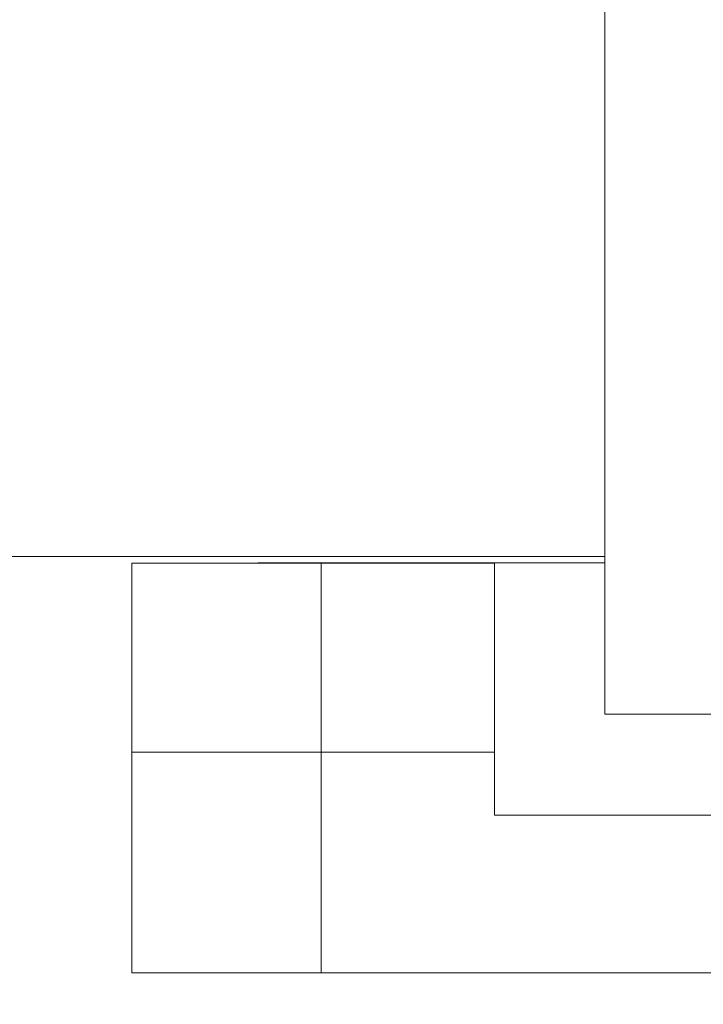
# Model space of a CAD drawing. Header units: inches. Extents: x 0.54 to 10.46, y 0.74 to 7.76.
# Tile 17 of 78: x 1.69 to 1.84, y 4.57 to 4.79. Entities that reach past the tile are written whole.
import ezdxf

# ---------------------------------------------------------------- set-up
doc = ezdxf.new("R2010")
doc.units = ezdxf.units.IN
doc.header["$MEASUREMENT"] = 0
doc.layers.add('BG', color=7, linetype='Continuous')
doc.layers.add('MCG-INT-4FT', color=7, linetype='Continuous')

# ---------------------------------------------------------------- blocks, each defined once
blk = doc.blocks.new('block 3')
at = {"layer": 'BG', "true_color": 0xffffff}
h = blk.add_hatch(color=7, dxfattribs=at)
h.dxf.hatch_style = 2
edge = h.paths.add_edge_path()
edge.add_spline(control_points=[(10.29599, 0.90612), (10.29599, 0.90612), (0.87112, 0.90612), (0.87112, 0.90612), (0.87016, 0.90612), (0.86938, 0.90689), (0.86938, 0.90785), (0.86938, 0.90785), (0.86938, 7.59215), (0.86938, 7.59215), (0.86938, 7.59311), (0.87016, 7.59389), (0.87112, 7.59389), (0.87112, 7.59389), (10.29599, 7.59389), (10.29599, 7.59389), (10.29696, 7.59389), (10.29773, 7.59311), (10.29773, 7.59215), (10.29773, 7.59215), (10.29773, 0.90785), (10.29773, 0.90785), (10.29773, 0.90689), (10.29696, 0.90612), (10.29599, 0.90612)], knot_values=[0, 0, 0, 0, 1, 1, 1, 2, 2, 2, 3, 3, 3, 4, 4, 4, 5, 5, 5, 6, 6, 6, 7, 7, 7, 8, 8, 8, 8], degree=3, periodic=1)
h.paths.add_polyline_path([(0.87286, 0.90959), (10.29426, 0.90959), (10.29426, 7.59042), (0.87286, 7.59042)])
at = {"layer": 'BG', "lineweight": 0}
blk.add_open_spline([(10.29599, 0.90612), (10.29599, 0.90612), (0.87112, 0.90612), (0.87112, 0.90612), (0.87016, 0.90612), (0.86938, 0.90689), (0.86938, 0.90785), (0.86938, 0.90785), (0.86938, 7.59215), (0.86938, 7.59215), (0.86938, 7.59311), (0.87016, 7.59389), (0.87112, 7.59389), (0.87112, 7.59389), (10.29599, 7.59389), (10.29599, 7.59389), (10.29696, 7.59389), (10.29773, 7.59311), (10.29773, 7.59215), (10.29773, 7.59215), (10.29773, 0.90785), (10.29773, 0.90785), (10.29773, 0.90689), (10.29696, 0.90612), (10.29599, 0.90612)], degree=3, knots=[0, 0, 0, 0, 1, 1, 1, 2, 2, 2, 3, 3, 3, 4, 4, 4, 5, 5, 5, 6, 6, 6, 7, 7, 7, 8, 8, 8, 8], dxfattribs=at)
blk = doc.blocks.new('block 2')
at = {"layer": 'BG'}
blk.add_blockref('block 3', (0, 0), dxfattribs=at)
blk = doc.blocks.new('block 69')
at = {"layer": 'BG', "true_color": 0xffffff}
h = blk.add_hatch(color=7, dxfattribs=at)
h.dxf.hatch_style = 2
edge = h.paths.add_edge_path()
edge.add_spline(control_points=[(10.46309, 0.739), (10.46309, 0.739), (0.53691, 0.739), (0.53691, 0.739), (0.53595, 0.739), (0.53517, 0.73978), (0.53517, 0.74074), (0.53517, 0.74074), (0.53517, 7.75926), (0.53517, 7.75926), (0.53517, 7.76022), (0.53595, 7.761), (0.53691, 7.761), (0.53691, 7.761), (10.46309, 7.761), (10.46309, 7.761), (10.46406, 7.761), (10.46483, 7.76022), (10.46483, 7.75926), (10.46483, 7.75926), (10.46483, 0.74074), (10.46483, 0.74074), (10.46483, 0.73978), (10.46406, 0.739), (10.46309, 0.739)], knot_values=[0, 0, 0, 0, 1, 1, 1, 2, 2, 2, 3, 3, 3, 4, 4, 4, 5, 5, 5, 6, 6, 6, 7, 7, 7, 8, 8, 8, 8], degree=3, periodic=1)
h.paths.add_polyline_path([(0.53864, 0.74248), (10.46136, 0.74248), (10.46136, 7.75752), (0.53864, 7.75752)])
at = {"layer": 'BG', "lineweight": 0}
blk.add_open_spline([(10.46309, 0.739), (10.46309, 0.739), (0.53691, 0.739), (0.53691, 0.739), (0.53595, 0.739), (0.53517, 0.73978), (0.53517, 0.74074), (0.53517, 0.74074), (0.53517, 7.75926), (0.53517, 7.75926), (0.53517, 7.76022), (0.53595, 7.761), (0.53691, 7.761), (0.53691, 7.761), (10.46309, 7.761), (10.46309, 7.761), (10.46406, 7.761), (10.46483, 7.76022), (10.46483, 7.75926), (10.46483, 7.75926), (10.46483, 0.74074), (10.46483, 0.74074), (10.46483, 0.73978), (10.46406, 0.739), (10.46309, 0.739)], degree=3, knots=[0, 0, 0, 0, 1, 1, 1, 2, 2, 2, 3, 3, 3, 4, 4, 4, 5, 5, 5, 6, 6, 6, 7, 7, 7, 8, 8, 8, 8], dxfattribs=at)
blk = doc.blocks.new('block 68')
at = {"layer": 'BG'}
blk.add_blockref('block 69', (0, 0), dxfattribs=at)
blk = doc.blocks.new('block 964')
at = {"layer": 'MCG-INT-4FT', "color": 7, "lineweight": 5, "true_color": 0xffffff}
blk.add_lwpolyline([(1.33884, 4.66943), (1.81827, 4.66943)], dxfattribs=at)
blk = doc.blocks.new('block 976')
at = {"layer": 'MCG-INT-4FT', "color": 7, "lineweight": 5, "true_color": 0xffffff}
blk.add_lwpolyline([(1.71457, 4.66802), (1.75605, 4.66802)], dxfattribs=at)
blk = doc.blocks.new('block 977')
at = {"layer": 'MCG-INT-4FT', "color": 7, "lineweight": 5, "true_color": 0xffffff}
blk.add_lwpolyline([(1.75605, 4.66802), (1.75605, 4.62657)], dxfattribs=at)
blk = doc.blocks.new('block 978')
at = {"layer": 'MCG-INT-4FT', "color": 7, "lineweight": 5, "true_color": 0xffffff}
blk.add_lwpolyline([(1.75605, 4.62657), (1.71457, 4.62657)], dxfattribs=at)
blk = doc.blocks.new('block 979')
at = {"layer": 'MCG-INT-4FT', "color": 7, "lineweight": 5, "true_color": 0xffffff}
blk.add_lwpolyline([(1.71457, 4.62657), (1.71457, 4.66802)], dxfattribs=at)
blk = doc.blocks.new('block 980')
at = {"layer": 'MCG-INT-4FT', "color": 7, "lineweight": 5, "true_color": 0xffffff}
blk.add_lwpolyline([(1.75605, 4.66802), (1.79407, 4.66802)], dxfattribs=at)
blk = doc.blocks.new('block 981')
at = {"layer": 'MCG-INT-4FT', "color": 7, "lineweight": 5, "true_color": 0xffffff}
blk.add_lwpolyline([(1.79407, 4.62657), (1.75605, 4.62657)], dxfattribs=at)
blk = doc.blocks.new('block 982')
at = {"layer": 'MCG-INT-4FT', "color": 7, "lineweight": 5, "true_color": 0xffffff}
blk.add_lwpolyline([(1.79407, 4.66802), (1.79407, 4.62657)], dxfattribs=at)
blk = doc.blocks.new('block 1047')
at = {"layer": 'MCG-INT-4FT', "color": 7, "lineweight": 5, "true_color": 0xffffff}
blk.add_lwpolyline([(1.81827, 4.66805), (1.81827, 4.79041)], dxfattribs=at)
blk = doc.blocks.new('block 1226')
at = {"layer": 'MCG-INT-4FT', "color": 7, "lineweight": 5, "true_color": 0xffffff}
blk.add_lwpolyline([(1.75605, 4.62657), (1.75605, 4.57818)], dxfattribs=at)
blk = doc.blocks.new('block 1227')
at = {"layer": 'MCG-INT-4FT', "color": 7, "lineweight": 5, "true_color": 0xffffff}
blk.add_lwpolyline([(1.79407, 4.62657), (1.79407, 4.61274)], dxfattribs=at)
blk = doc.blocks.new('block 1228')
at = {"layer": 'MCG-INT-4FT', "color": 7, "lineweight": 5, "true_color": 0xffffff}
blk.add_lwpolyline([(1.79407, 4.61274), (2.27799, 4.61274)], dxfattribs=at)
blk = doc.blocks.new('block 1229')
at = {"layer": 'MCG-INT-4FT', "color": 7, "lineweight": 5, "true_color": 0xffffff}
blk.add_lwpolyline([(1.75605, 4.57818), (2.31601, 4.57818)], dxfattribs=at)
blk = doc.blocks.new('block 1231')
at = {"layer": 'MCG-INT-4FT', "color": 7, "lineweight": 5, "true_color": 0xffffff}
blk.add_lwpolyline([(1.75605, 4.57818), (1.71457, 4.57818)], dxfattribs=at)
blk = doc.blocks.new('block 1232')
at = {"layer": 'MCG-INT-4FT', "color": 7, "lineweight": 5, "true_color": 0xffffff}
blk.add_lwpolyline([(1.71457, 4.57818), (1.71457, 4.62657)], dxfattribs=at)
blk = doc.blocks.new('block 1239')
at = {"layer": 'MCG-INT-4FT', "color": 7, "lineweight": 5, "true_color": 0xffffff}
blk.add_lwpolyline([(1.74222, 4.66805), (1.81827, 4.66805)], dxfattribs=at)
blk = doc.blocks.new('block 1240')
at = {"layer": 'MCG-INT-4FT', "color": 7, "lineweight": 5, "true_color": 0xffffff}
blk.add_lwpolyline([(1.81827, 4.66805), (1.81827, 4.63487)], dxfattribs=at)
blk = doc.blocks.new('block 1241')
at = {"layer": 'MCG-INT-4FT', "color": 7, "lineweight": 5, "true_color": 0xffffff}
blk.add_lwpolyline([(1.81827, 4.63487), (1.84419, 4.63487)], dxfattribs=at)
blk = doc.blocks.new('block 1244')
at = {"layer": 'MCG-INT-4FT', "color": 7, "lineweight": 5, "true_color": 0xffffff}
blk.add_lwpolyline([(1.74222, 4.66805), (1.74222, 4.66802)], dxfattribs=at)
blk = doc.blocks.new('block 2589')
at = {"layer": 'MCG-INT-4FT', "color": 7, "lineweight": 5, "true_color": 0xffffff}
blk.add_lwpolyline([(1.71457, 4.57818), (1.71457, 4.57818)], dxfattribs=at)

msp = doc.modelspace()

# ---------------------------------------------------------------- block references
at = {"layer": 'BG'}
for name in ['block 68', 'block 2']:
    msp.add_blockref(name, (0, 0), dxfattribs=at)
at = {"layer": 'MCG-INT-4FT'}
for name in ['block 1047', 'block 964', 'block 976', 'block 979', 'block 1239', 'block 1244', 'block 977', 'block 980', 'block 982', 'block 1240', 'block 1241', 'block 978', 'block 1232', 'block 981', 'block 1226', 'block 1227', 'block 1228', 'block 1231', 'block 2589', 'block 1229']:
    msp.add_blockref(name, (0, 0), dxfattribs=at)

doc.saveas('drawing.dxf')
